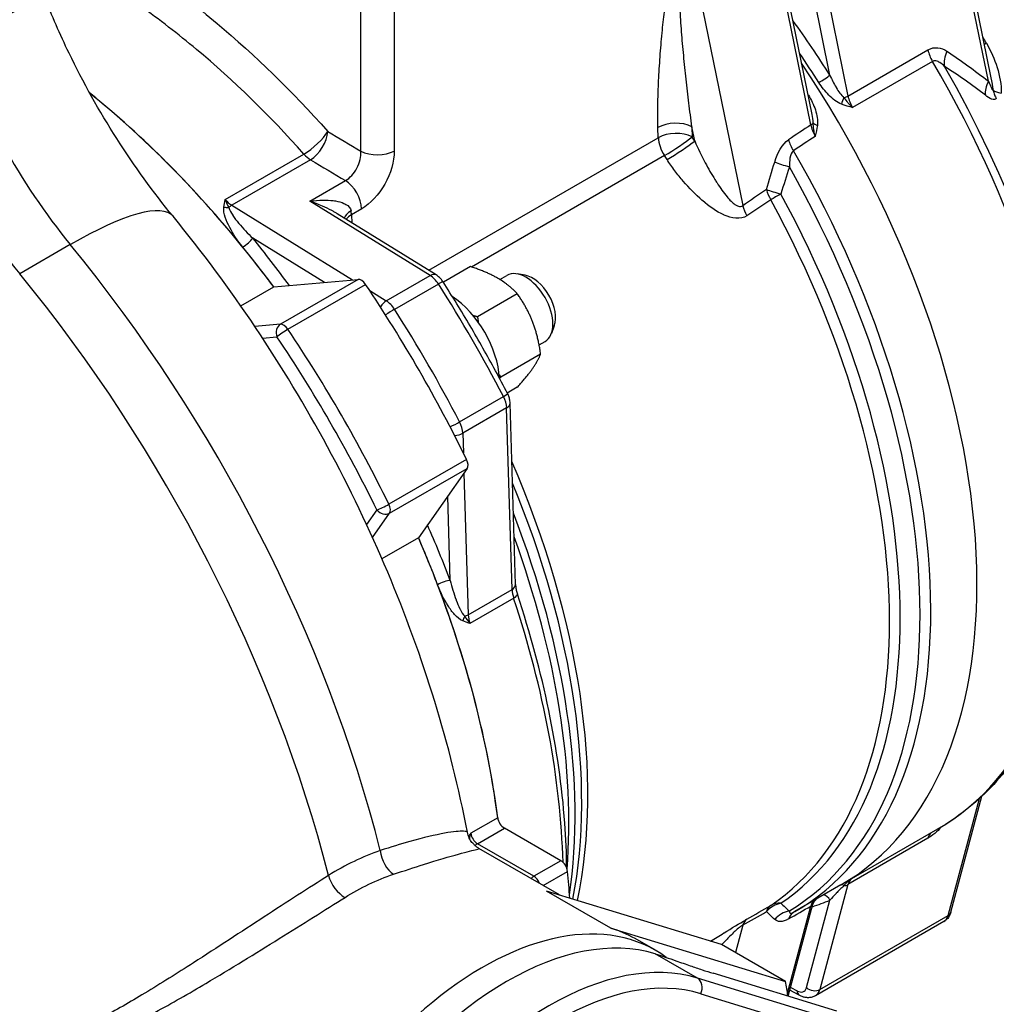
# Model space of a CAD drawing. Header units: millimetres. Extents: x 0 to 5940, y 0 to 4200.
# Tile 7 of 47: x 748 to 881, y 671 to 805. Entities that reach past the tile are written whole.
import ezdxf

# ---------------------------------------------------------------- set-up
doc = ezdxf.new("R2010")
doc.units = ezdxf.units.MM
doc.header["$LTSCALE"] = 50
doc.layers.add('02-LINIE-035', color=2, linetype='CONTINUOUS')

msp = doc.modelspace()

# ---------------------------------------------------------------- linework, layer by layer
at = {"layer": '02-LINIE-035'}
for p, q in [((879.5, 796.22), (874.02, 823.01)), ((879.89, 796.7), (874.4, 823.51)), ((855.33, 790.3), (849.09, 820.76)), ((855.5, 791.71), (849.46, 821.24)), ((838.52, 816.11), (846.05, 779.3)), ((857.93, 797.05), (854.74, 812.63)), ((856.55, 812.93), (860.38, 794.22)), ((860.38, 794.22), (871.27, 800.5)), ((871.89, 798.92), (861, 792.64)), ((783.47, 789.44), (783.47, 789.44)), ((834.56, 788.55), (834.52, 789.95)), ((839.52, 788.1), (839.12, 790.04)), ((839.12, 790.04), (839.16, 788.64)), ((803.31, 770.51), (834.56, 788.55)), ((775.6, 780.12), (786.33, 786.32)), ((787.23, 785.54), (776.5, 779.35)), ((835.4, 786.11), (809.15, 770.95)), ((787.14, 779.92), (791.97, 782.71)), ((803.51, 769.8), (787.14, 779.92)), ((776.5, 779.35), (792.94, 769.2)), ((794.19, 778.87), (792.8, 778.07)), ((804.32, 769.88), (790.87, 778.19)), ((792.8, 778.07), (792.83, 776.98)), ((789.12, 768.85), (779.36, 774.88)), ((754.53, 774), (747.64, 770.02)), ((809, 771), (805.31, 768.87)), ((782.23, 768.24), (793.69, 769.26)), ((793.69, 769.26), (783.12, 763.16)), ((797.54, 766.35), (803.51, 769.8)), ((812.99, 769.26), (813.95, 769.81)), ((816.44, 769.83), (815.34, 770.02)), ((777.74, 765.65), (782.23, 768.24)), ((784.15, 762.48), (794.72, 768.58)), ((795.28, 767.75), (797.54, 766.35)), ((804.64, 768.64), (798.67, 765.19)), ((815.37, 767.32), (809.95, 764.19)), ((783.12, 763.16), (779.65, 762.85)), ((820.41, 762.96), (820.02, 761.91)), ((780.7, 761.27), (782.66, 761.44)), ((818.34, 760.34), (819.15, 760.81)), ((818.55, 759.11), (813.13, 755.98)), ((815.37, 754.58), (814.01, 753.8)), ((807.51, 749.88), (813.48, 753.33)), ((813.92, 751.77), (807.95, 748.32)), ((814.66, 727.06), (813.92, 751.77)), ((815.13, 727.73), (814.4, 752.44)), ((807.95, 748.32), (808.03, 745.67)), ((808.47, 744.77), (797.9, 738.67)), ((797.97, 737.44), (808.54, 743.54)), ((808.54, 743.54), (801.92, 734.12)), ((808.11, 742.92), (808.68, 723.61)), ((806.24, 728.31), (805.9, 739.78)), ((796.26, 737.89), (794.85, 735.9)), ((795.66, 734.14), (797.97, 737.44)), ((801.92, 734.12), (796.95, 731.25)), ((808.68, 723.61), (814.66, 727.06)), ((814.88, 725.89), (808.9, 722.44)), ((874.02, 682.72), (878.28, 698.64)), ((874.39, 683.17), (878.61, 698.94)), ((812.71, 696.01), (809.03, 693.89)), ((809.94, 692.47), (813.61, 694.6)), ((821.3, 690.16), (813.61, 694.6)), ((859.43, 686.87), (872.61, 694.48)), ((871.27, 693.21), (860.38, 686.93)), ((817.62, 688.04), (809.94, 692.47)), ((821.11, 685.51), (810.15, 691.84)), ((821.3, 690.16), (817.62, 688.04)), ((818.9, 686.79), (822.21, 688.7)), ((843.16, 678.77), (819.35, 686.04)), ((828.09, 681), (819.35, 686.04)), ((859.43, 686.87), (853.15, 683.24)), ((860.38, 686.93), (856.55, 672.64)), ((854.74, 672.89), (857.93, 684.8)), ((852.15, 672.13), (855.33, 684)), ((852.26, 671.72), (855.62, 684.26)), ((856.55, 672.64), (874.02, 682.72)), ((828.09, 681), (851.89, 673.73)), ((846.05, 681.38), (845.06, 677.68)), ((873.42, 681.87), (855.96, 671.79)), ((834.17, 677.97), (831.41, 679.56)), ((851.89, 673.73), (843.16, 678.77)), ((839.9, 674.18), (834.15, 677.5)), ((863.7, 666.91), (839.9, 674.18)), ((858.88, 669.7), (842.01, 674.85)), ((852.59, 672.93), (853.45, 672.46)), ((840.35, 672.06), (863.8, 664.9)), ((853.74, 671.85), (852.48, 672.54))]:
    msp.add_line(p, q, dxfattribs=at)
for centre, major_axis, ratio, start_param, end_param in [((702.59, 838.57), (71.5, 0), 0.57735, 3.141593, 6.283185), ((816.12, 765.06), (45.34, -78.53), 0.57735, 1.645795, 1.745592), ((772.34, 800.86), (26, -45.03), 0.57735, 4.355939, 4.99208), ((823.89, 769.6), (38.32, -66.38), 0.57735, 3.905832, 3.905833), ((837.26, 777.27), (41.93, -72.62), 0.57735, 1.569844, 1.580922), ((880.53, 802.15), (-2.25, -1.3), 0.000777, 5.327869, 5.484132), ((765.45, 796.88), (-26, 45.03), 0.57735, 1.177277, 1.850487), ((815.2, 764.53), (-44.69, 77.4), 0.57735, 4.787388, 4.840859), ((873.48, 799.9), (1.62, -2.81), 0.57735, 4.18879, 4.728501), ((876.06, 799.72), (-1.79, -2.71), 0.688183, 4.938266, 5.656111), ((814.74, 764.27), (44.69, -77.4), 0.57735, 0, 1.684444), ((814.74, 764.27), (44.69, -77.4), 0.57735, 0, 1.684444), ((827.92, 771.88), (44.69, -77.4), 0.57735, 0, 1.586909), ((829.06, 772.53), (44.48, -77.04), 0.57735, 0.412274, 1.571339), ((857.01, 796.52), (1.1, 0.7), 0.061179, 4.095582, 5.666378), ((881.72, 795.62), (-2.02, -2.54), 0.675769, 4.998701, 5.670481), ((743.5, 723.14), (-49.56, 85.84), 0.57735, 4.912444, 5.30173), ((743.5, 723.14), (-49.56, 85.84), 0.57735, 4.983444, 5.30173), ((882.65, 795.16), (-2.6, 0.05), 0.267114, 0.306243, 1.005327), ((833.19, 774.92), (39.16, -67.83), 0.57735, 4.118091, 4.118118), ((813.36, 763.47), (44.69, -77.4), 0.57735, 1.637087, 1.638063), ((855.6, 794.79), (1.1, 0.69), 0.054087, 4.06505, 4.095872), ((860.14, 793.52), (0.49, 1.21), 0.377364, 1.32892, 2.062961), ((859.49, 794.45), (1.27, 0.26), 0.408248, 4.886257, 5.397108), ((862.6, 793.62), (1.62, -2.81), 0.57735, 4.18879, 4.728501), ((834.05, 775.41), (39, -67.55), 0.57735, 4.143647, 4.143674), ((814.74, 764.27), (43.06, -74.59), 0.57735, 1.612224, 1.612234), ((836.82, 788.71), (3.25, 0.1), 0.556849, 0.768544, 2.33934), ((854.42, 790.52), (1.27, 0.26), 0.408248, 5.423288, 5.898925), ((856.86, 790.62), (-1.29, 0.16), 0.407395, 0.384091, 1.105938), ((787.31, 788.15), (-2.43, -2.16), 0.273803, 0.926614, 2.458352), ((787.31, 788.15), (-1.67, -2.79), 0.547353, 0.794512, 2.32981), ((2966.88, 2008.68), (-2437.63, -1461.76), 0.028063, 5.742928, 5.745419), ((857.09, 789.65), (-1.27, 2.58), 0.511893, 1.076162, 1.676195), ((836.86, 787.32), (3.25, 0.1), 0.556849, 0.768544, 2.33934), ((836.86, 787.32), (-1.62, 2.81), 0.57735, 0.820305, 1.669492), ((836.86, 787.32), (2.72, 1.78), 0.080454, 4.094608, 5.665404), ((837.22, 786.77), (2.72, 1.77), 0.07458, 4.094933, 5.665729), ((798.66, 754.98), (45.17, -78.25), 0.57735, 1.662266, 1.669492), ((854.58, 787.72), (-1.8, 2.71), 0.576754, 1.009906, 1.538385), ((2969.16, 2008.12), (-2439.87, -1461.11), 0.027069, 5.743363, 5.745787), ((788.24, 748.97), (-22.53, 39.03), 0.57735, 5.582769, 5.582773), ((796.33, 787.97), (3.25, 0), 0.536803, 3.948135, 5.496854), ((808.46, 760.64), (44.69, -77.4), 0.57735, 0, 1.57509), ((787.31, 788.15), (-1.62, 2.81), 0.57735, 1.913433, 2.321288), ((775.75, 793.81), (-43.14, 26.21), 0.022806, 1.854113, 1.970259), ((796.36, 753.65), (-43.55, 75.43), 0.57735, 4.803859, 4.811085), ((852.69, 784.68), (-3.11, 0.95), 0.058933, 0.76558, 1.499298), ((807.31, 759.98), (44.47, -77.02), 0.57735, 0.014117, 1.55668), ((791.89, 780.11), (1.62, -2.81), 0.57735, 0.820305, 2.321288), ((2966.88, 2008.68), (-2377.76, -1425.85), 0.028063, 5.793907, 5.796912), ((851.57, 780.92), (-3.12, 0.89), 0.039158, 0.764647, 1.479718), ((851.57, 780.92), (-1.82, 2.7), 0.574377, 1.006662, 1.486725), ((776.58, 781.95), (1.62, -2.81), 0.57735, 5.055026, 5.462881), ((781.32, 744.97), (-25.35, 43.91), 0.57735, 5.24936, 5.249364), ((2969.16, 2008.12), (-2380, -1425.21), 0.027044, 5.794284, 5.797289), ((851.57, 780.92), (-2.86, -1.55), 0.036073, 4.80473, 5.328329), ((804.45, 758.32), (43.55, -75.43), 0.57735, 0.044194, 1.526602), ((805.59, 758.99), (43.77, -75.81), 0.57735, 0.044194, 1.526602), ((743.4, 757.21), (25.11, 20.64), 0.225401, 0, 0.936513), ((775.82, 779.84), (1.29, -0.16), 0.60781, 4.472344, 5.009992), ((776.46, 778.04), (0.85, 1.38), 0.556849, 0.802253, 1.153023), ((794.99, 777.86), (-3.2, -0.55), 0.438974, 5.410238, 6.070938), ((790.5, 779.3), (1.62, -2.81), 0.57735, 0.820305, 1.003172), ((848.33, 778.74), (-1.82, 2.69), 0.574215, 1.006442, 1.483505), ((746.03, 724.59), (-47.78, 82.75), 0.57735, 5.043771, 5.043775), ((795.1, 776.84), (3.25, 0.1), 0.556849, 2.33934, 2.744311), ((778.44, 774.35), (-1.01, -0.82), 0.218615, 0.937678, 2.508474), ((744.42, 723.67), (50.21, -86.97), 0.57735, 1.759149, 1.841851), ((710.25, 707.23), (64.64, -111.95), 0.57735, 1.115752, 1.850487), ((743.5, 723.14), (-49.56, 85.84), 0.57735, 4.912444, 4.983444), ((703.36, 703.25), (-64.64, 111.95), 0.57735, 4.262401, 4.99208), ((794.15, 768.08), (-0.65, 1.13), 0.57735, 4.830175, 6.021386), ((803.47, 768.5), (0.85, 1.38), 0.556849, 0, 0.802253), ((803.45, 767.72), (-1.3, 2.25), 0.57735, 4.789064, 5.462881), ((816.55, 765.31), (-2.6, 4.5), 0.57735, 3.141593, 6.283185), ((817.47, 765.84), (-2.2, 3.81), 0.57735, 3.590663, 5.834115), ((743.5, 723.14), (58.5, -101.32), 0.57735, 1.45301, 1.688583), ((803.9, 768.07), (1.37, 0.87), 0.062544, 0, 0.953929), ((751.54, 727.78), (-57.69, 99.92), 0.57735, 4.635714, 4.789064), ((806.07, 759.26), (4.87, -8.44), 0.57735, 0.850519, 2.291074), ((797.5, 765.05), (0.85, 1.38), 0.556849, 0.802253, 1.565732), ((797.92, 764.62), (1.37, 0.87), 0.062544, 0.953929, 1.88739), ((797.47, 764.27), (1.3, -2.25), 0.57735, 1.647472, 2.321288), ((745.57, 724.33), (57.69, -99.92), 0.57735, 1.494121, 1.647472), ((783.58, 761.98), (-0.12, 1.29), 0.788675, 0.350879, 1.921676), ((783.58, 761.98), (1.08, 0.73), 0.09595, 0.952035, 2.522832), ((783.58, 761.98), (-0.65, 1.13), 0.57735, 4.830175, 6.021386), ((732.93, 717.03), (-58.5, 101.32), 0.57735, 4.594603, 4.830175), ((732.01, 716.5), (57.85, -100.2), 0.57735, 1.45301, 1.688583), ((812.61, 752.97), (1.44, 0.75), 0.062544, 5.329256, 6.283185), ((812.09, 752.76), (-1.3, 2.25), 0.57735, 3.961897, 4.635714), ((812.77, 752.39), (1.62, 0.05), 0.556849, 5.480933, 6.283185), ((806.63, 749.52), (1.44, 0.75), 0.062544, 4.395795, 5.329256), ((806.11, 749.31), (1.3, -2.25), 0.57735, 0.820305, 1.494121), ((806.8, 748.94), (1.62, 0.05), 0.556849, 4.717454, 5.480933), ((807.75, 744.53), (0.65, -1.13), 0.57735, 0.261799, 1.45301), ((763.39, 734.62), (43.55, -75.43), 0.57735, 0.571239, 1.373328), ((762.24, 733.95), (-43.77, 75.81), 0.57735, 3.730442, 4.485731), ((797.18, 738.43), (-1.17, -0.57), 0.09595, 0.618761, 2.189557), ((797.18, 738.43), (0.65, -1.13), 0.57735, 0.261799, 1.45301), ((797.18, 738.43), (1.06, -0.75), 0.788675, 4.36151, 5.932306), ((760.12, 732.73), (44.63, -77.31), 0.57735, 0.630584, 1.307099), ((744.42, 723.67), (50.21, -86.97), 0.57735, 1.299741, 1.382444), ((743.5, 723.14), (-49.56, 85.84), 0.57735, 4.086239, 4.512334), ((743.5, 723.14), (-49.56, 85.84), 0.57735, 4.441334, 4.512334), ((758.97, 732.07), (-44.85, 77.68), 0.57735, 3.837171, 4.416846), ((805.32, 727.78), (-1.21, -0.46), 0.218615, 3.774711, 5.345508), ((743.5, 723.14), (-49.56, 85.84), 0.57735, 4.086239, 4.441334), ((813.51, 727.68), (1.62, 0.05), 0.556849, 5.480933, 6.283185), ((816.95, 725.83), (-1.62, 2.81), 0.57735, 0.820305, 1.228159), ((813.84, 725.92), (1.54, 0.51), 0.27432, 5.356367, 6.283185), ((751.54, 727.78), (-49.56, 85.84), 0.57735, 3.959052, 4.369752), ((746.03, 724.59), (-47.77, 82.75), 0.57735, 4.380982, 4.381006), ((807.53, 724.23), (1.62, 0.05), 0.556849, 5.130163, 5.480933), ((810.98, 722.38), (1.62, -2.81), 0.57735, 3.961897, 4.369752), ((808.76, 722.77), (-0.51, -1.2), 0.60781, 4.414786, 4.952434), ((813.61, 695.66), (-0.65, 1.13), 0.57735, 0.944646, 2.356194), ((809.94, 693.54), (-0.65, 1.13), 0.57735, 0.944646, 2.356194), ((873.48, 691.24), (-1.62, 2.81), 0.57735, 0.086042, 0.523599), ((798.89, 691.15), (-1.04, 3.08), 0.630016, 1.235792, 2.480721), ((809.94, 691.41), (-0.65, -1.13), 0.57735, 3.926991, 4.283963), ((821.3, 689.1), (-0.65, 1.13), 0.57735, 4.047517, 5.497787), ((743.5, 723.14), (-56.06, 97.1), 0.57735, 4.009687, 4.047517), ((791.84, 687.77), (-1.73, 2.75), 0.564882, 1.099512, 2.335079), ((817.62, 686.98), (0.65, 1.13), 0.57735, 0.785398, 1.197882), ((817.62, 686.98), (-0.65, 1.13), 0.57735, 4.46828, 5.497787), ((862.6, 684.96), (-1.62, 2.81), 0.57735, 0.086042, 0.523599), ((860.14, 685.82), (-0.63, 1.14), 0.201012, 5.573353, 6.045277), ((859.49, 687.71), (1.26, -0.34), 0.707107, 5.156855, 5.667706), ((857.09, 682.56), (-1.13, 2.3), 0.625801, 0.081672, 0.633891), ((816.12, 765.06), (45.34, -78.53), 0.57735, 6.159745, 6.208186), ((856.86, 683.9), (-0.76, 1.05), 0.990108, 0.061894, 0.608461), ((857.01, 684.26), (0.5, -1.2), 0.814201, 1.676368, 2.614053), ((2969.16, 2008.12), (-2380.21, -1462.11), 0.015162, 0.46039, 0.463395), ((851.57, 681.31), (2.33, 2.26), 0.91886, 0.945462, 1.660534), ((851.57, 681.31), (-1.62, 2.82), 0.622656, 0.046116, 0.526179), ((851.57, 681.31), (-1.84, 2.68), 0.815699, 5.697188, 6.220787), ((852.69, 680.24), (2.17, 2.42), 0.919485, 0.862849, 1.596566), ((2966.88, 2010.05), (-2437.86, -1501), 0.015715, 0.511263, 0.513755), ((854.42, 684.77), (1.26, -0.34), 0.707107, 5.693886, 6.169523), ((810.61, 637.16), (23.56, 40.81), 0.57735, 6.218356, 8.327001), ((2966.88, 2010.05), (-2377.99, -1464.14), 0.015715, 0.459771, 0.462776), ((848.33, 679.45), (-1.62, 2.82), 0.622907, 0.049264, 0.526328), ((854.58, 680.31), (-1.63, 2.81), 0.61896, 0.001285, 0.524016), ((871.8, 684.69), (1.62, -2.81), 0.57735, 0, 0.523599), ((873.13, 683.51), (1.26, -0.34), 0.707107, 5.667706, 6.283185), ((813.91, 635.25), (23.56, 40.81), 0.57735, 0.132655, 1.438141), ((807.85, 638.75), (23.56, 40.81), 0.57735, 0, 0.132655), ((819.66, 631.93), (23.56, 40.81), 0.57735, 0.132655, 1.438141), ((820.81, 631.27), (22.75, 39.4), 0.57735, 0.132655, 1.438141), ((839.2, 672.73), (0.47, 1.55), 0.809323, 4.527472, 6.098269), ((807.85, 638.75), (-31.69, -54.88), 0.57735, 2.499259, 2.541875), ((853.41, 674.07), (0.97, -1.69), 0.57735, 5.523967, 6.806784), ((855.66, 673.42), (1.26, -0.34), 0.707107, 4.096909, 5.667706), ((854.33, 674.6), (1.62, -2.81), 0.57735, 0, 0.523599), ((854.37, 672.99), (-0.62, -1.14), 0.592266, 5.48435, 6.283185)]:
    msp.add_ellipse(centre, major_axis=major_axis, ratio=ratio, start_param=start_param, end_param=end_param, dxfattribs=at)
for points, knots in [([(631.09, 838.57), (631.09, 834.16), (632.29, 829.76), (636.93, 821.37), (640.42, 817.38), (649.39, 810.21), (654.91, 807.03), (667.37, 801.87), (674.31, 799.87), (688.91, 797.27), (696.56, 796.65), (711.81, 796.85), (719.4, 797.66), (733.77, 800.64), (740.55, 802.81), (752.61, 808.29), (757.89, 811.61), (766.4, 819.1), (769.63, 823.27), (773.26, 831.2), (774.09, 834.88), (774.09, 838.57)], [3.926991, 3.926991, 3.926991, 3.926991, 4.235865, 4.235865, 4.552235, 4.552235, 4.874765, 4.874765, 5.197752, 5.197752, 5.520219, 5.520219, 5.842488, 5.842488, 6.165016, 6.165016, 6.48806, 6.48806, 6.810213, 6.810213, 7.068583, 7.068583, 7.068583, 7.068583]), ([(834.52, 789.95), (834.49, 790.94), (834.49, 792), (834.5, 793.12), (834.52, 794), (834.55, 794.92), (834.59, 795.88), (834.59, 796.02), (834.6, 796.19), (834.61, 796.32), (834.66, 797.36), (834.73, 798.46), (834.81, 799.55), (834.85, 800.09), (834.89, 800.63), (834.94, 801.17), (834.98, 801.71), (835.03, 802.23), (835.08, 802.8), (835.18, 803.8), (835.29, 804.76), (835.4, 805.68), (835.42, 805.81), (835.43, 805.93), (835.45, 806.08), (835.52, 806.65), (835.59, 807.2), (835.67, 807.73), (835.74, 808.24), (835.82, 808.73), (835.89, 809.2), (835.9, 809.26), (835.91, 809.31), (835.93, 809.39), (836.03, 809.99), (836.13, 810.55), (836.23, 811.07), (836.34, 811.62), (836.46, 812.12), (836.57, 812.59), (836.59, 812.65), (836.6, 812.69), (836.62, 812.77), (836.7, 813.08), (836.78, 813.37), (836.86, 813.64), (836.94, 813.88), (837.01, 814.11), (837.09, 814.33), (837.11, 814.4), (837.13, 814.43), (837.16, 814.52), (837.22, 814.68), (837.28, 814.83), (837.34, 814.97), (837.38, 815.06), (837.42, 815.15), (837.46, 815.23), (837.5, 815.3), (837.52, 815.35), (837.56, 815.44), (837.61, 815.52), (837.65, 815.6), (837.7, 815.68), (837.74, 815.74), (837.78, 815.81), (837.82, 815.87), (837.83, 815.88), (837.83, 815.88), (837.83, 815.89), (837.84, 815.9), (837.84, 815.9), (837.86, 815.92), (837.89, 815.97), (837.92, 816.01), (837.95, 816.05), (837.99, 816.1), (838.03, 816.14), (838.07, 816.19), (838.12, 816.24), (838.17, 816.29), (838.22, 816.33), (838.25, 816.36), (838.29, 816.39), (838.32, 816.41), (838.34, 816.43), (838.37, 816.44), (838.39, 816.46), (838.41, 816.47), (838.42, 816.48), (838.44, 816.48), (838.46, 816.5), (838.48, 816.51), (838.51, 816.52)], [0, 0, 0, 0, 0.131077, 0.131077, 0.131077, 0.234375, 0.234375, 0.234375, 0.25, 0.25, 0.25, 0.375, 0.375, 0.375, 0.4375, 0.4375, 0.4375, 0.5, 0.5, 0.5, 0.609375, 0.609375, 0.609375, 0.625, 0.625, 0.625, 0.684441, 0.684441, 0.684441, 0.742188, 0.742188, 0.742188, 0.75, 0.75, 0.75, 0.807154, 0.807154, 0.807154, 0.867187, 0.867187, 0.867187, 0.875, 0.875, 0.875, 0.903643, 0.903643, 0.903643, 0.929687, 0.929687, 0.929687, 0.9375, 0.9375, 0.9375, 0.951828, 0.951828, 0.951828, 0.960937, 0.960937, 0.960937, 0.96875, 0.96875, 0.96875, 0.975915, 0.975915, 0.975915, 0.982422, 0.982422, 0.982422, 0.983398, 0.983398, 0.983398, 0.984375, 0.984375, 0.984375, 0.986733, 0.986733, 0.986733, 0.989521, 0.989521, 0.989521, 0.993125, 0.993125, 0.993125, 0.995619, 0.995619, 0.995619, 0.99731, 0.99731, 0.99731, 0.998419, 0.998419, 0.998419, 1, 1, 1, 1]), ([(839.12, 790.04), (838.99, 791.12), (838.86, 792.19), (838.61, 794.35), (838.48, 795.42), (838.24, 797.58), (838.13, 798.66), (837.91, 800.81), (837.82, 801.89), (837.65, 804.05), (837.58, 805.13), (837.5, 806.75), (837.48, 807.3), (837.45, 808.38), (837.44, 808.92), (837.44, 810.01), (837.45, 810.55), (837.49, 811.64), (837.52, 812.19), (837.59, 813.01), (837.62, 813.29), (837.68, 813.84), (837.72, 814.11), (837.8, 814.53), (837.83, 814.67), (837.89, 814.95), (837.93, 815.09), (837.99, 815.3), (838.02, 815.37), (838.07, 815.51), (838.1, 815.58), (838.15, 815.69), (838.16, 815.73), (838.2, 815.8), (838.22, 815.84), (838.27, 815.91), (838.3, 815.95), (838.36, 816.01), (838.38, 816.03), (838.41, 816.06), (838.43, 816.07), (838.45, 816.08), (838.46, 816.09), (838.48, 816.1), (838.5, 816.11), (838.52, 816.11)], [0, 0, 0, 0, 0.125, 0.125, 0.25, 0.25, 0.375, 0.375, 0.5, 0.5, 0.625, 0.625, 0.6875, 0.6875, 0.75, 0.75, 0.8125, 0.8125, 0.875, 0.875, 0.90625, 0.90625, 0.9375, 0.9375, 0.953125, 0.953125, 0.96875, 0.96875, 0.976562, 0.976562, 0.984375, 0.984375, 0.988281, 0.988281, 0.992188, 0.992188, 0.996094, 0.996094, 0.998047, 0.998047, 0.999023, 0.999023, 0.999512, 0.999512, 1, 1, 1, 1]), ([(760.66, 814.1), (762.64, 812.89), (764.62, 811.59), (766.61, 810.19), (769.28, 808.3), (771.91, 806.27), (774.5, 804.1), (779.68, 799.76), (784.7, 794.87), (789.57, 789.4)], [0.5322026, 0.5322026, 0.5322026, 0.5322026, 0.6250046, 0.6250046, 0.6250046, 0.75, 0.75, 0.75, 1, 1, 1, 1]), ([(786.33, 786.32), (781.61, 791.61), (776.74, 796.36), (771.71, 800.56), (769.2, 802.66), (766.65, 804.63), (764.06, 806.46), (761.62, 808.19), (759.17, 809.77), (756.74, 811.19)], [0, 0, 0, 0, 0.25, 0.25, 0.25, 0.375, 0.375, 0.375, 0.4931211, 0.4931211, 0.4931211, 0.4931211]), ([(768.51, 777.85), (765.82, 781.12), (763.23, 784.68), (758.46, 792.17), (756.27, 796.09), (753.12, 802.61), (752, 805.18), (751, 807.73)], [3.6473, 3.6473, 3.6473, 3.6473, 3.8505497, 3.8505497, 4.0537994, 4.0537994, 4.1843812, 4.1843812, 4.1843812, 4.1843812]), ([(879.23, 801.41), (879.84, 800.35), (880.32, 799.25), (881.03, 796.97), (881.28, 795.77), (881.25, 794.6)], [0, 0, 0, 0, 0.5, 0.5, 1, 1, 1, 1]), ([(873.51, 798.25), (873.32, 798.45), (873.11, 798.63), (872.89, 798.77), (872.73, 798.88), (872.55, 798.96), (872.36, 799), (872.26, 799.01), (872.16, 799.01), (872.07, 798.99), (872, 798.98), (871.94, 798.95), (871.89, 798.92)], [0, 0, 0, 0, 0.411436, 0.411436, 0.411436, 0.727726, 0.727726, 0.727726, 0.893476, 0.893476, 0.893476, 1, 1, 1, 1]), ([(859.51, 793.11), (858.87, 793.36), (858.29, 793.83), (857.78, 794.35), (857.26, 794.86), (856.81, 795.44), (856.42, 796.06)], [0, 0, 0, 0, 0.5, 0.5, 0.5, 1, 1, 1, 1]), ([(857.93, 797.05), (858.18, 796.48), (858.46, 795.93), (858.76, 795.41), (858.77, 795.39), (858.78, 795.38), (858.79, 795.36), (859.09, 794.86), (859.41, 794.36), (859.82, 793.99)], [0, 0, 0, 0, 0.5, 0.5, 0.5, 0.514975, 0.514975, 0.514975, 1, 1, 1, 1]), ([(879.5, 796.22), (879.61, 795.95), (879.73, 795.68), (879.85, 795.43), (879.87, 795.39), (879.89, 795.36), (879.91, 795.32), (879.92, 795.29), (879.93, 795.26), (879.95, 795.24), (879.97, 795.19), (880, 795.15), (880.02, 795.11), (880.04, 795.07), (880.07, 795.04), (880.09, 795.01), (880.1, 795), (880.11, 794.99), (880.12, 794.98), (880.14, 794.98), (880.15, 794.97), (880.15, 794.98), (880.16, 794.98), (880.16, 794.99), (880.17, 794.99)], [0, 0, 0, 0, 0.532973, 0.532973, 0.532973, 0.620247, 0.620247, 0.620247, 0.680634, 0.680634, 0.680634, 0.782713, 0.782713, 0.782713, 0.886154, 0.886154, 0.886154, 0.929382, 0.929382, 0.929382, 0.973447, 0.973447, 0.973447, 1, 1, 1, 1]), ([(880.17, 794.99), (880.21, 794.79), (880.27, 794.58), (880.34, 794.37), (880.41, 794.2), (880.48, 794.04), (880.57, 793.88)], [0, 0, 0, 0, 0.552887, 0.552887, 0.552887, 1, 1, 1, 1]), ([(854.99, 794.34), (855.39, 793.7), (855.71, 793.04), (855.94, 792.34), (856.17, 791.64), (856.31, 790.91), (856.22, 790.22)], [0, 0, 0, 0, 0.5, 0.5, 0.5, 1, 1, 1, 1]), ([(859.82, 793.99), (859.98, 793.77), (860.16, 793.55), (860.34, 793.33), (860.44, 793.21), (860.55, 793.1), (860.66, 792.98), (860.77, 792.87), (860.88, 792.75), (861, 792.64), (861, 792.64), (861, 792.64), (861, 792.64)], [0, 0, 0, 0, 0.480426, 0.480426, 0.480426, 0.7367, 0.7367, 0.7367, 0.995062, 0.995062, 0.995062, 1, 1, 1, 1]), ([(880.57, 793.88), (880.44, 793.7), (880.21, 793.7), (879.96, 793.79), (879.94, 793.8), (879.93, 793.8), (879.92, 793.81), (879.65, 793.91), (879.37, 794.1), (879.08, 794.33)], [0, 0, 0, 0, 0.4761, 0.4761, 0.4761, 0.5, 0.5, 0.5, 1, 1, 1, 1]), ([(861, 792.64), (861, 792.64), (861, 792.64), (860.99, 792.64), (860.5, 792.78), (860, 792.92), (859.51, 793.11)], [0, 0, 0, 0, 0.004785, 0.004785, 0.004785, 1, 1, 1, 1]), ([(855.91, 788.73), (855.91, 788.73), (855.91, 788.73), (855.91, 788.74), (855.87, 788.89), (855.84, 789.05), (855.8, 789.2), (855.77, 789.36), (855.75, 789.52), (855.73, 789.67), (855.68, 789.97), (855.65, 790.27), (855.64, 790.57)], [0, 0, 0, 0, 0.005022, 0.005022, 0.005022, 0.262946, 0.262946, 0.262946, 0.518867, 0.518867, 0.518867, 1, 1, 1, 1]), ([(856.22, 790.22), (856.15, 789.71), (856.03, 789.22), (855.91, 788.74), (855.91, 788.73), (855.91, 788.73), (855.91, 788.73)], [0, 0, 0, 0, 0.995137, 0.995137, 0.995137, 1, 1, 1, 1]), ([(839.52, 788.1), (839.96, 787.09), (840.45, 786.1), (840.95, 785.14), (841.37, 784.35), (841.81, 783.58), (842.28, 782.84), (842.37, 782.69), (842.46, 782.54), (842.56, 782.39), (842.99, 781.73), (843.44, 781.08), (843.93, 780.5), (844.06, 780.35), (844.19, 780.2), (844.32, 780.06), (844.51, 779.87), (844.7, 779.69), (844.9, 779.54), (845.01, 779.45), (845.12, 779.38), (845.24, 779.31), (845.31, 779.28), (845.39, 779.25), (845.46, 779.22), (845.66, 779.16), (845.88, 779.16), (846.05, 779.3)], [0, 0, 0, 0, 0.27373, 0.27373, 0.27373, 0.5, 0.5, 0.5, 0.545141, 0.545141, 0.545141, 0.75, 0.75, 0.75, 0.803101, 0.803101, 0.803101, 0.875, 0.875, 0.875, 0.914227, 0.914227, 0.914227, 0.9375, 0.9375, 0.9375, 1, 1, 1, 1]), ([(791.97, 782.71), (792.58, 783.05), (793.15, 783.67), (793.92, 785.14), (794.12, 785.98), (794.08, 786.71)], [0, 0, 0, 0, 0.5, 0.5, 1, 1, 1, 1]), ([(798.62, 786.74), (798.62, 785.32), (798.15, 783.68), (797.34, 782.24), (796.52, 780.79), (795.38, 779.56), (794.19, 778.87)], [0, 0, 0, 0, 0.5, 0.5, 0.5, 1, 1, 1, 1]), ([(852.96, 786.77), (852.69, 786.57), (852.56, 786.16), (852.49, 785.77), (852.42, 785.38), (852.4, 784.97), (852.41, 784.56)], [0, 0, 0, 0, 0.5, 0.5, 0.5, 1, 1, 1, 1]), ([(846.63, 777.93), (846.2, 777.64), (845.68, 777.54), (845.14, 777.58), (845.13, 777.58), (845.11, 777.58), (845.1, 777.58), (844.58, 777.62), (844.05, 777.79), (843.54, 778.02), (843.52, 778.02), (843.5, 778.03), (843.49, 778.04), (842.46, 778.51), (841.5, 779.2), (840.59, 779.99), (840.57, 780), (840.56, 780.01), (840.54, 780.02), (839.62, 780.82), (838.77, 781.69), (837.97, 782.62), (837.57, 783.08), (837.19, 783.56), (836.82, 784.05), (836.45, 784.55), (836.09, 785.06), (835.75, 785.58)], [0, 0, 0, 0, 0.125, 0.125, 0.125, 0.127921, 0.127921, 0.127921, 0.25, 0.25, 0.25, 0.254296, 0.254296, 0.254296, 0.5, 0.5, 0.5, 0.504145, 0.504145, 0.504145, 0.751946, 0.751946, 0.751946, 0.874991, 0.874991, 0.874991, 1, 1, 1, 1]), ([(775.42, 779.11), (775.46, 779.45), (775.53, 779.78), (775.6, 780.12), (775.6, 780.12), (775.6, 780.12), (775.6, 780.12)], [0, 0, 0, 0, 0.99332, 0.99332, 0.99332, 1, 1, 1, 1]), ([(775.6, 780.12), (775.6, 780.12), (775.6, 780.12), (775.6, 780.11), (775.76, 779.72), (775.93, 779.36), (776.11, 779.04)], [0, 0, 0, 0, 0.00645, 0.00645, 0.00645, 1, 1, 1, 1]), ([(787.14, 779.92), (787.75, 780), (788.35, 780.05), (788.95, 780.06), (789.41, 780.06), (789.87, 780.04), (790.32, 779.99), (790.43, 779.97), (790.54, 779.96), (790.64, 779.94), (791.04, 779.87), (791.43, 779.77), (791.78, 779.61), (791.87, 779.57), (791.95, 779.52), (792.04, 779.48), (792.38, 779.27), (792.68, 778.99), (792.75, 778.58)], [0, 0, 0, 0, 0.282947, 0.282947, 0.282947, 0.5, 0.5, 0.5, 0.553468, 0.553468, 0.553468, 0.75, 0.75, 0.75, 0.797842, 0.797842, 0.797842, 1, 1, 1, 1]), ([(790.87, 778.2), (790.74, 778.28), (790.6, 778.36), (790.47, 778.43), (790.35, 778.5), (790.23, 778.57), (790.11, 778.63), (789.69, 778.85), (789.27, 779.06), (788.85, 779.24), (788.28, 779.49), (787.71, 779.72), (787.14, 779.92)], [0.3675277, 0.3675277, 0.3675277, 0.3675277, 0.437254, 0.437254, 0.437254, 0.5, 0.5, 0.5, 0.7122152, 0.7122152, 0.7122152, 1, 1, 1, 1]), ([(777.98, 773.69), (777.29, 774.54), (776.7, 775.42), (776.22, 776.33), (775.99, 776.78), (775.77, 777.25), (775.62, 777.72), (775.47, 778.19), (775.36, 778.66), (775.42, 779.11)], [0, 0, 0, 0, 0.5, 0.5, 0.5, 0.75, 0.75, 0.75, 1, 1, 1, 1]), ([(776.11, 779.04), (776.19, 778.69), (776.41, 778.34), (776.63, 778.01), (776.64, 777.98), (776.66, 777.96), (776.67, 777.94), (776.9, 777.6), (777.16, 777.27), (777.43, 776.94), (777.44, 776.92), (777.46, 776.91), (777.47, 776.89), (778.04, 776.2), (778.67, 775.53), (779.36, 774.88)], [0, 0, 0, 0, 0.234382, 0.234382, 0.234382, 0.25, 0.25, 0.25, 0.486601, 0.486601, 0.486601, 0.5, 0.5, 0.5, 1, 1, 1, 1]), ([(808.58, 694.04), (807.44, 699.99), (805.95, 705.94), (802.31, 717.76), (800.17, 723.64), (795.29, 735.21), (792.55, 740.91), (786.53, 752.04), (783.26, 757.47), (776.23, 767.96), (772.47, 773.02), (768.51, 777.85)], [4.9558666, 4.9558666, 4.9558666, 4.9558666, 5.1201889, 5.1201889, 5.2845112, 5.2845112, 5.4488334, 5.4488334, 5.6131557, 5.6131557, 5.777478, 5.777478, 5.777478, 5.777478]), ([(805.27, 768.94), (805.22, 769.01), (805.17, 769.08), (805.07, 769.22), (805.01, 769.29), (804.89, 769.42), (804.83, 769.48), (804.7, 769.61), (804.63, 769.66), (804.49, 769.78), (804.41, 769.83), (804.32, 769.88)], [4.0036661, 4.0036661, 4.0036661, 4.0036661, 4.1384293, 4.1384293, 4.2731926, 4.2731926, 4.4079559, 4.4079559, 4.5427191, 4.5427191, 4.6774824, 4.6774824, 4.6774824, 4.6774824]), ([(814.05, 753.72), (813.51, 754.76), (812.96, 755.8), (811.84, 757.86), (811.28, 758.88), (810.12, 760.92), (809.54, 761.94), (808.35, 763.96), (807.74, 764.96), (806.52, 766.96), (805.89, 767.95), (805.27, 768.94)], [3.8503156, 3.8503156, 3.8503156, 3.8503156, 3.8809857, 3.8809857, 3.9116558, 3.9116558, 3.9423259, 3.9423259, 3.972996, 3.972996, 4.0036661, 4.0036661, 4.0036661, 4.0036661]), ([(814.4, 752.44), (814.4, 752.53), (814.39, 752.63), (814.36, 752.81), (814.35, 752.9), (814.3, 753.08), (814.28, 753.16), (814.23, 753.33), (814.19, 753.41), (814.13, 753.57), (814.09, 753.65), (814.05, 753.72)], [3.1764992, 3.1764992, 3.1764992, 3.1764992, 3.3112625, 3.3112625, 3.4460258, 3.4460258, 3.580789, 3.580789, 3.7155523, 3.7155523, 3.8503156, 3.8503156, 3.8503156, 3.8503156]), ([(807.94, 722.79), (807.52, 722.96), (807.17, 723.29), (806.84, 723.65), (806.51, 724.02), (806.21, 724.43), (805.94, 724.86), (805.38, 725.73), (804.91, 726.7), (804.52, 727.72)], [0, 0, 0, 0, 0.25, 0.25, 0.25, 0.5, 0.5, 0.5, 1, 1, 1, 1]), ([(806.24, 728.31), (806.47, 727.4), (806.73, 726.51), (807.04, 725.67), (807.05, 725.65), (807.06, 725.62), (807.07, 725.6), (807.22, 725.2), (807.37, 724.82), (807.55, 724.46), (807.56, 724.43), (807.57, 724.41), (807.59, 724.38), (807.77, 724.02), (807.96, 723.67), (808.22, 723.42)], [0, 0, 0, 0, 0.5, 0.5, 0.5, 0.515316, 0.515316, 0.515316, 0.75, 0.75, 0.75, 0.766696, 0.766696, 0.766696, 1, 1, 1, 1]), ([(815.13, 727.73), (815.14, 727.65), (815.14, 727.58), (815.16, 727.42), (815.17, 727.33), (815.19, 727.16), (815.21, 727.08), (815.25, 726.9), (815.27, 726.81), (815.32, 726.62), (815.35, 726.53), (815.38, 726.43)], [0.0349066, 0.0349066, 0.0349066, 0.0349066, 0.1164775, 0.1164775, 0.1980484, 0.1980484, 0.2796193, 0.2796193, 0.3611902, 0.3611902, 0.4427611, 0.4427611, 0.4427611, 0.4427611]), ([(822.1, 689.14), (822.08, 691.16), (821.99, 693.21), (821.47, 700.26), (820.74, 705.39), (818.58, 715.82), (817.14, 721.12), (815.38, 726.43)], [3.1559304, 3.1559304, 3.1559304, 3.1559304, 3.2301449, 3.2301449, 3.4072493, 3.4072493, 3.5843538, 3.5843538, 3.5843538, 3.5843538]), ([(808.9, 722.44), (808.9, 722.44), (808.9, 722.44), (808.9, 722.44), (808.58, 722.55), (808.25, 722.66), (807.94, 722.79)], [0, 0, 0, 0, 0.00668, 0.00668, 0.00668, 1, 1, 1, 1]), ([(808.22, 723.42), (808.41, 723.11), (808.63, 722.78), (808.9, 722.45), (808.9, 722.44), (808.9, 722.44), (808.9, 722.44)], [0, 0, 0, 0, 0.99355, 0.99355, 0.99355, 1, 1, 1, 1]), ([(887.63, 712.24), (886.97, 710.68), (886.25, 709.19), (884.65, 706.35), (883.78, 705), (881.9, 702.45), (880.89, 701.25), (878.74, 699.01), (877.6, 697.98), (875.19, 696.09), (873.93, 695.24), (872.61, 694.48)], [3.5147168, 3.5147168, 3.5147168, 3.5147168, 3.5971716, 3.5971716, 3.6796264, 3.6796264, 3.7620812, 3.7620812, 3.844536, 3.844536, 3.9269908, 3.9269908, 3.9269908, 3.9269908]), ([(808.58, 694.04), (808.57, 694.11), (808.39, 694.16), (807.56, 694.2), (806.69, 694.13), (804.23, 693.68), (802.64, 693.3), (799.51, 692.42), (798.17, 692.01), (796.72, 691.54)], [-5.150558, -5.150558, -5.150558, -5.150558, -4.125307, -4.125307, -2.568503, -2.568503, -0.9963, -0.9963, 0, 0, 0, 0]), ([(810.15, 691.84), (810.07, 691.88), (809.98, 691.94), (809.79, 692.08), (809.68, 692.16), (809.45, 692.37), (809.33, 692.5), (809.08, 692.82), (808.95, 693.02), (808.73, 693.48), (808.64, 693.75), (808.58, 694.04)], [5.13028278, 5.13028278, 5.13028278, 5.13028278, 5.13433791, 5.13433791, 5.13839304, 5.13839304, 5.14244817, 5.14244817, 5.1465033, 5.1465033, 5.15055843, 5.15055843, 5.15055843, 5.15055843]), ([(796.72, 691.54), (795.52, 691.13), (794.33, 690.64), (791.97, 689.51), (790.81, 688.87), (789.67, 688.15)], [-1.506176, -1.506176, -1.506176, -1.506176, -0.753088, -0.753088, 0, 0, 0, 0]), ([(798.52, 688.32), (800.01, 688.81), (801.38, 689.26), (804.56, 690.27), (806.16, 690.74), (808.56, 691.4), (809.38, 691.59), (810.08, 691.77), (810.2, 691.81), (810.15, 691.84)], [0, 0, 0, 0, 0.9963, 0.9963, 2.568503, 2.568503, 4.125307, 4.125307, 5.130283, 5.130283, 5.130283, 5.130283]), ([(789.67, 688.15), (786.99, 686.46), (784.02, 684.54), (777.79, 680.49), (774.54, 678.35), (769.07, 674.85), (766.85, 673.45), (762.68, 670.94), (760.72, 669.8), (756.67, 667.66), (754.58, 666.66), (750.64, 665.16), (748.79, 664.61), (745.46, 664.14), (743.98, 664.12), (741.08, 664.61), (739.66, 665.13), (738.33, 665.93)], [-10.6042, -10.6042, -10.6042, -10.6042, -8.684954, -8.684954, -6.760011, -6.760011, -5.45302, -5.45302, -4.280208, -4.280208, -3.009582, -3.009582, -1.863856, -1.863856, -0.93798, -0.93798, 0, 0, 0, 0]), ([(791.92, 685.16), (792.98, 685.84), (794.07, 686.43), (796.27, 687.49), (797.39, 687.94), (798.52, 688.32)], [0, 0, 0, 0, 0.753088, 0.753088, 1.506176, 1.506176, 1.506176, 1.506176]), ([(860.71, 687.6), (860.69, 687.59), (860.67, 687.58), (860.66, 687.57), (860.55, 687.49), (860.44, 687.41), (860.34, 687.32), (860.16, 687.15), (859.98, 686.97), (859.82, 686.77)], [0.2232525, 0.2232525, 0.2232525, 0.2232525, 0.2632998, 0.2632998, 0.2632998, 0.5195742, 0.5195742, 0.5195742, 1, 1, 1, 1]), ([(859.82, 686.77), (859.41, 686.39), (859.09, 686.06), (858.79, 685.74), (858.78, 685.73), (858.77, 685.72), (858.76, 685.71), (858.46, 685.38), (858.18, 685.08), (857.93, 684.8)], [0, 0, 0, 0, 0.483771, 0.483771, 0.483771, 0.5, 0.5, 0.5, 1, 1, 1, 1]), ([(738.03, 664.45), (739.47, 663.62), (741, 663.05), (744.12, 662.44), (745.71, 662.39), (749.27, 662.7), (751.25, 663.15), (755.43, 664.47), (757.64, 665.37), (761.92, 667.35), (763.98, 668.41), (768.36, 670.78), (770.68, 672.11), (776.38, 675.48), (779.75, 677.56), (786.16, 681.55), (789.2, 683.46), (791.92, 685.16)], [0, 0, 0, 0, 0.93798, 0.93798, 1.863856, 1.863856, 3.009582, 3.009582, 4.280208, 4.280208, 5.45302, 5.45302, 6.760011, 6.760011, 8.684954, 8.684954, 10.6042, 10.6042, 10.6042, 10.6042]), ([(856.04, 684.91), (856.02, 684.89), (856, 684.87), (855.95, 684.83), (855.93, 684.8), (855.87, 684.73), (855.83, 684.69), (855.75, 684.57), (855.71, 684.49), (855.66, 684.36), (855.64, 684.31), (855.62, 684.25)], [0.0275827, 0.0275827, 0.0275827, 0.0275827, 0.0450692, 0.0450692, 0.0637762, 0.0637762, 0.0898413, 0.0898413, 0.1312168, 0.1312168, 0.1571599, 0.1571599, 0.1571599, 0.1571599]), ([(855.64, 684.33), (855.65, 684.45), (855.68, 684.55), (855.73, 684.63), (855.75, 684.68), (855.77, 684.72), (855.8, 684.75), (855.82, 684.77), (855.85, 684.79), (855.87, 684.81)], [0, 0, 0, 0, 0.4811326, 0.4811326, 0.4811326, 0.737054, 0.737054, 0.737054, 0.9063385, 0.9063385, 0.9063385, 0.9063385]), ([(852.41, 683.32), (852.4, 683.21), (852.41, 683.11), (852.47, 683.05), (852.5, 683.03), (852.54, 683.01), (852.59, 683), (852.64, 683), (852.69, 683.01), (852.75, 683.03), (852.81, 683.05), (852.87, 683.08), (852.95, 683.12)], [0, 0, 0, 0, 0.461269, 0.461269, 0.461269, 0.6868713, 0.6868713, 0.6868713, 0.8517318, 0.8517318, 0.8517318, 0.9919089, 0.9919089, 0.9919089, 0.9919089]), ([(841.65, 679.23), (842.25, 679.58), (842.86, 679.95), (843.49, 680.33), (843.51, 680.34), (843.52, 680.35), (843.54, 680.36), (844.52, 680.96), (845.63, 681.64), (846.48, 682.13), (846.53, 682.16), (846.58, 682.19), (846.63, 682.21)], [0.5937984, 0.5937984, 0.5937984, 0.5937984, 0.7457024, 0.7457024, 0.7457024, 0.75, 0.75, 0.75, 0.9857242, 0.9857242, 0.9857242, 1, 1, 1, 1]), ([(853.15, 683.24), (853.14, 683.23), (853.12, 683.22), (853.1, 683.21), (853.08, 683.2), (853.06, 683.19), (853.04, 683.18), (853.01, 683.16), (853, 683.15), (852.97, 683.14), (852.96, 683.13), (852.95, 683.12)], [3.926990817, 3.926990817, 3.926990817, 3.926990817, 3.92784464, 3.92784464, 3.928698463, 3.928698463, 3.929552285, 3.929552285, 3.930406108, 3.930406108, 3.931259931, 3.931259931, 3.931259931, 3.931259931]), ([(874.39, 683.17), (874.36, 683.07), (874.33, 682.98), (874.25, 682.78), (874.2, 682.69), (874.09, 682.5), (874.03, 682.41), (873.88, 682.23), (873.8, 682.15), (873.62, 682), (873.52, 681.93), (873.42, 681.87)], [3.403392, 3.403392, 3.403392, 3.403392, 3.5081118, 3.5081118, 3.6128316, 3.6128316, 3.7175513, 3.7175513, 3.8222711, 3.8222711, 3.9269908, 3.9269908, 3.9269908, 3.9269908]), ([(846.05, 681.38), (845.88, 681.29), (845.66, 681.13), (845.46, 680.97), (845.26, 680.8), (845.08, 680.64), (844.9, 680.47), (844.7, 680.28), (844.51, 680.09), (844.32, 679.91), (844.19, 679.77), (844.06, 679.64), (843.93, 679.5), (843.68, 679.25), (843.44, 678.99), (843.21, 678.74)], [0, 0, 0, 0, 0.0625, 0.0625, 0.0625, 0.125, 0.125, 0.125, 0.1968603, 0.1968603, 0.1968603, 0.25, 0.25, 0.25, 0.3539404, 0.3539404, 0.3539404, 0.3539404]), ([(834.15, 677.5), (834.54, 677.38), (835.02, 677.22), (836.01, 676.88), (836.51, 676.7), (837.59, 676.33), (838.32, 676.07), (839.43, 675.69), (839.99, 675.5), (841.05, 675.15), (841.57, 674.99), (842.01, 674.85)], [0, 0, 0, 0, 0.317837, 0.317837, 0.635674, 0.635674, 1.065835, 1.065835, 1.430553, 1.430553, 1.795271, 1.795271, 1.795271, 1.795271]), ([(855.96, 671.79), (855.81, 671.7), (855.65, 671.64), (855.33, 671.55), (855.16, 671.53), (854.85, 671.52), (854.69, 671.54), (854.4, 671.59), (854.26, 671.63), (853.99, 671.73), (853.87, 671.79), (853.74, 671.85)], [3.9269908, 3.9269908, 3.9269908, 3.9269908, 4.0788345, 4.0788345, 4.2306781, 4.2306781, 4.3825218, 4.3825218, 4.5343654, 4.5343654, 4.686209, 4.686209, 4.686209, 4.686209])]:
    msp.add_open_spline(points, degree=3, knots=knots, dxfattribs=at)
for points in [[(794.08, 786.71), (794.07, 795.29), (794.07, 803.87), (794.06, 812.45)], [(798.61, 812.48), (798.61, 803.9), (798.62, 795.32), (798.62, 786.74)], [(871.27, 800.5), (872.15, 801.01), (873.08, 800.82), (873.84, 800.32)], [(873.84, 800.32), (875.77, 799.04), (877.66, 797.68), (879.5, 796.22)], [(879.08, 794.33), (877.27, 795.73), (875.41, 797.03), (873.51, 798.25)], [(880.17, 794.99), (880.1, 795.57), (880.01, 796.14), (879.89, 796.7)], [(855.64, 790.57), (855.64, 790.95), (855.58, 791.33), (855.5, 791.71)], [(789.57, 789.4), (791.07, 788.5), (792.57, 787.61), (794.08, 786.71)], [(850.41, 785.24), (850.79, 786.48), (851.41, 787.69), (852.3, 788.28)], [(849.29, 781.48), (849.65, 782.74), (850.02, 783.99), (850.41, 785.24)], [(852.41, 784.56), (852.01, 783.34), (851.63, 782.11), (851.25, 780.88)], [(790.87, 778.19), (790.87, 778.19), (790.87, 778.19), (790.87, 778.2)], [(873.08, 694.75), (872.5, 694.12), (871.87, 693.56), (871.27, 693.21)], [(809.03, 693.89), (808.93, 693.76), (808.84, 693.62), (808.74, 693.48)], [(808.9, 693.14), (808.92, 693.38), (808.96, 693.64), (809.03, 693.89)], [(851.25, 684.37), (851.63, 684.01), (852.01, 683.66), (852.41, 683.32)], [(855.63, 684.26), (855.63, 684.29), (855.64, 684.31), (855.64, 684.33)], [(850.41, 682.17), (850.02, 682.51), (849.65, 682.87), (849.29, 683.24)], [(852.3, 682.24), (851.41, 681.73), (850.79, 681.83), (850.41, 682.17)]]:
    msp.add_open_spline(points, degree=3, dxfattribs=at)
for points, weights in [([(815.37, 767.32), (813.1, 769.69), (809, 771)], [1, 1.15470053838, 1]), ([(818.55, 759.11), (817.88, 763.75), (815.37, 767.32)], [1, 1.15470053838, 1]), ([(809.33, 764.39), (809.63, 764.29), (809.95, 764.19)], [1.01957672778, 1.01050119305, 1]), ([(809.95, 764.19), (810, 763.81), (810.07, 763.44)], [1, 1.01122282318, 1.02081731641]), ([(815.37, 754.58), (817.88, 757.38), (818.55, 759.11)], [1, 1.15470053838, 1]), ([(812.91, 756.3), (813.02, 756.14), (813.13, 755.98)], [1.01158768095, 1.00602878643, 1]), ([(813.13, 755.98), (813.04, 755.89), (812.96, 755.79)], [1, 1.00469439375, 1.00910388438])]:
    msp.add_rational_spline(points, weights, degree=2, dxfattribs=at)

doc.saveas('drawing.dxf')
